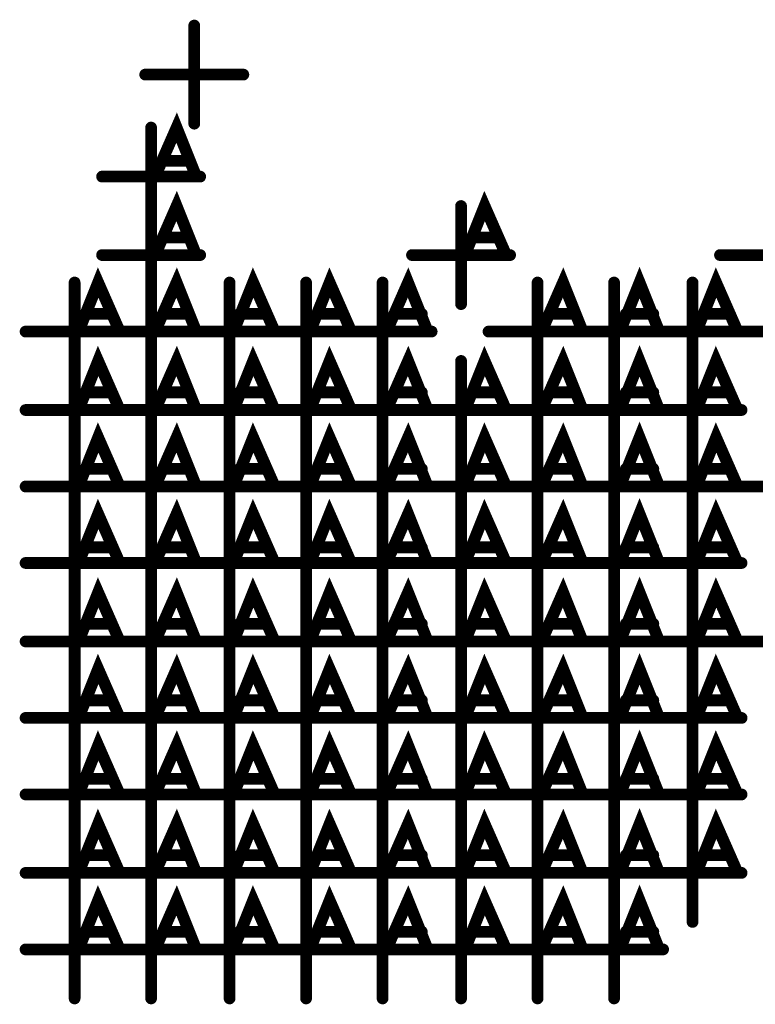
# Model space of a CAD drawing. Extents: x 28 to 61, y 24.9 to 46.
# Tile 29 of 86: x 38.366 to 38.741, y 31.371 to 31.873. Entities that reach past the tile are written whole.
import ezdxf

# ---------------------------------------------------------------- set-up
doc = ezdxf.new("R2010")
doc.units = 0
doc.layers.add('1', color=2, linetype='CONTINUOUS')

msp = doc.modelspace()

# ---------------------------------------------------------------- linework, layer by layer
at = {"layer": '1', "const_width": 0.003}
for points in [[(38.4565, 31.87, 1), (38.4535, 31.87, 1)], [(38.4315, 31.845, 1), (38.4285, 31.845, 1)], [(38.4815, 31.845, 1), (38.4785, 31.845, 1)], [(38.4565, 31.82, 1), (38.4535, 31.82, 1)], [(38.4345, 31.818, 1), (38.4315, 31.818, 1)], [(38.4405, 31.801, 1), (38.4375, 31.801, 1)], [(38.4535, 31.801, 1), (38.4505, 31.801, 1)], [(38.4095, 31.793, 1), (38.4065, 31.793, 1)], [(38.4365, 31.793, 1), (38.4335, 31.793, 1)], [(38.4575, 31.793, 1), (38.4545, 31.793, 1)], [(38.4595, 31.793, 1), (38.4565, 31.793, 1)], [(38.4345, 31.778, 1), (38.4315, 31.778, 1)], [(38.5925, 31.778, 1), (38.5895, 31.778, 1)], [(38.4345, 31.768, 1), (38.4315, 31.768, 1)], [(38.4405, 31.762, 1), (38.4375, 31.762, 1)], [(38.4535, 31.762, 1), (38.4505, 31.762, 1)], [(38.5985, 31.762, 1), (38.5955, 31.762, 1)], [(38.6115, 31.762, 1), (38.6085, 31.762, 1)], [(38.4095, 31.753, 1), (38.4065, 31.753, 1)], [(38.4365, 31.753, 1), (38.4335, 31.753, 1)], [(38.4575, 31.753, 1), (38.4545, 31.753, 1)], [(38.4595, 31.753, 1), (38.4565, 31.753, 1)], [(38.5675, 31.753, 1), (38.5645, 31.753, 1)], [(38.5945, 31.753, 1), (38.5915, 31.753, 1)], [(38.6155, 31.753, 1), (38.6125, 31.753, 1)], [(38.6175, 31.753, 1), (38.6145, 31.753, 1)], [(38.7245, 31.753, 1), (38.7215, 31.753, 1)], [(38.3955, 31.739, 1), (38.3925, 31.739, 1)], [(38.4345, 31.739, 1), (38.4315, 31.739, 1)], [(38.4745, 31.739, 1), (38.4715, 31.739, 1)], [(38.5135, 31.739, 1), (38.5105, 31.739, 1)], [(38.5525, 31.739, 1), (38.5495, 31.739, 1)], [(38.6315, 31.739, 1), (38.6285, 31.739, 1)], [(38.6705, 31.739, 1), (38.6675, 31.739, 1)], [(38.7105, 31.739, 1), (38.7075, 31.739, 1)], [(38.4345, 31.728, 1), (38.4315, 31.728, 1)], [(38.5925, 31.728, 1), (38.5895, 31.728, 1)], [(38.4015, 31.723, 1), (38.3985, 31.723, 1)], [(38.4145, 31.723, 1), (38.4115, 31.723, 1)], [(38.4405, 31.723, 1), (38.4375, 31.723, 1)], [(38.4535, 31.723, 1), (38.4505, 31.723, 1)], [(38.4795, 31.723, 1), (38.4765, 31.723, 1)], [(38.4935, 31.723, 1), (38.4905, 31.723, 1)], [(38.5195, 31.723, 1), (38.5165, 31.723, 1)], [(38.5325, 31.723, 1), (38.5295, 31.723, 1)], [(38.5585, 31.723, 1), (38.5555, 31.723, 1)], [(38.5725, 31.723, 1), (38.5695, 31.723, 1)], [(38.6375, 31.723, 1), (38.6345, 31.723, 1)], [(38.6505, 31.723, 1), (38.6475, 31.723, 1)], [(38.6765, 31.723, 1), (38.6735, 31.723, 1)], [(38.6905, 31.723, 1), (38.6875, 31.723, 1)], [(38.7165, 31.723, 1), (38.7135, 31.723, 1)], [(38.7295, 31.723, 1), (38.7265, 31.723, 1)], [(38.3705, 31.714, 1), (38.3675, 31.714, 1)], [(38.3975, 31.714, 1), (38.3945, 31.714, 1)], [(38.4095, 31.714, 1), (38.4065, 31.714, 1)], [(38.4185, 31.714, 1), (38.4155, 31.714, 1)], [(38.4205, 31.714, 1), (38.4175, 31.714, 1)], [(38.4365, 31.714, 1), (38.4335, 31.714, 1)], [(38.4495, 31.714, 1), (38.4465, 31.714, 1)], [(38.4575, 31.714, 1), (38.4545, 31.714, 1)], [(38.4595, 31.714, 1), (38.4565, 31.714, 1)], [(38.4765, 31.714, 1), (38.4735, 31.714, 1)], [(38.4885, 31.714, 1), (38.4855, 31.714, 1)], [(38.4975, 31.714, 1), (38.4945, 31.714, 1)], [(38.4995, 31.714, 1), (38.4965, 31.714, 1)], [(38.5155, 31.714, 1), (38.5125, 31.714, 1)], [(38.5275, 31.714, 1), (38.5245, 31.714, 1)], [(38.5365, 31.714, 1), (38.5335, 31.714, 1)], [(38.5385, 31.714, 1), (38.5355, 31.714, 1)], [(38.5545, 31.714, 1), (38.5515, 31.714, 1)], [(38.5755, 31.714, 1), (38.5725, 31.714, 1)], [(38.5775, 31.714, 1), (38.5745, 31.714, 1)], [(38.6065, 31.714, 1), (38.6035, 31.714, 1)], [(38.6335, 31.714, 1), (38.6305, 31.714, 1)], [(38.6455, 31.714, 1), (38.6425, 31.714, 1)], [(38.6545, 31.714, 1), (38.6515, 31.714, 1)], [(38.6565, 31.714, 1), (38.6535, 31.714, 1)], [(38.6735, 31.714, 1), (38.6705, 31.714, 1)], [(38.6855, 31.714, 1), (38.6825, 31.714, 1)], [(38.6935, 31.714, 1), (38.6905, 31.714, 1)], [(38.6955, 31.714, 1), (38.6925, 31.714, 1)], [(38.7125, 31.714, 1), (38.7095, 31.714, 1)], [(38.7245, 31.714, 1), (38.7215, 31.714, 1)], [(38.7335, 31.714, 1), (38.7305, 31.714, 1)], [(38.7355, 31.714, 1), (38.7325, 31.714, 1)], [(38.3955, 31.699, 1), (38.3925, 31.699, 1)], [(38.4345, 31.699, 1), (38.4315, 31.699, 1)], [(38.4745, 31.699, 1), (38.4715, 31.699, 1)], [(38.5135, 31.699, 1), (38.5105, 31.699, 1)], [(38.5525, 31.699, 1), (38.5495, 31.699, 1)], [(38.5925, 31.699, 1), (38.5895, 31.699, 1)], [(38.6315, 31.699, 1), (38.6285, 31.699, 1)], [(38.6705, 31.699, 1), (38.6675, 31.699, 1)], [(38.7105, 31.699, 1), (38.7075, 31.699, 1)], [(38.3955, 31.689, 1), (38.3925, 31.689, 1)], [(38.4345, 31.689, 1), (38.4315, 31.689, 1)], [(38.4745, 31.689, 1), (38.4715, 31.689, 1)], [(38.5135, 31.689, 1), (38.5105, 31.689, 1)], [(38.5525, 31.689, 1), (38.5495, 31.689, 1)], [(38.6315, 31.689, 1), (38.6285, 31.689, 1)], [(38.6705, 31.689, 1), (38.6675, 31.689, 1)], [(38.7105, 31.689, 1), (38.7075, 31.689, 1)], [(38.4015, 31.683, 1), (38.3985, 31.683, 1)], [(38.4145, 31.683, 1), (38.4115, 31.683, 1)], [(38.4405, 31.683, 1), (38.4375, 31.683, 1)], [(38.4535, 31.683, 1), (38.4505, 31.683, 1)], [(38.4795, 31.683, 1), (38.4765, 31.683, 1)], [(38.4935, 31.683, 1), (38.4905, 31.683, 1)], [(38.5195, 31.683, 1), (38.5165, 31.683, 1)], [(38.5325, 31.683, 1), (38.5295, 31.683, 1)], [(38.5585, 31.683, 1), (38.5555, 31.683, 1)], [(38.5725, 31.683, 1), (38.5695, 31.683, 1)], [(38.5985, 31.683, 1), (38.5955, 31.683, 1)], [(38.6115, 31.683, 1), (38.6085, 31.683, 1)], [(38.6375, 31.683, 1), (38.6345, 31.683, 1)], [(38.6505, 31.683, 1), (38.6475, 31.683, 1)], [(38.6765, 31.683, 1), (38.6735, 31.683, 1)], [(38.6905, 31.683, 1), (38.6875, 31.683, 1)], [(38.7165, 31.683, 1), (38.7135, 31.683, 1)], [(38.7295, 31.683, 1), (38.7265, 31.683, 1)], [(38.3705, 31.674, 1), (38.3675, 31.674, 1)], [(38.3975, 31.674, 1), (38.3945, 31.674, 1)], [(38.4095, 31.674, 1), (38.4065, 31.674, 1)], [(38.4185, 31.674, 1), (38.4155, 31.674, 1)], [(38.4205, 31.674, 1), (38.4175, 31.674, 1)], [(38.4365, 31.674, 1), (38.4335, 31.674, 1)], [(38.4495, 31.674, 1), (38.4465, 31.674, 1)], [(38.4575, 31.674, 1), (38.4545, 31.674, 1)], [(38.4595, 31.674, 1), (38.4565, 31.674, 1)], [(38.4765, 31.674, 1), (38.4735, 31.674, 1)], [(38.4885, 31.674, 1), (38.4855, 31.674, 1)], [(38.4975, 31.674, 1), (38.4945, 31.674, 1)], [(38.4995, 31.674, 1), (38.4965, 31.674, 1)], [(38.5155, 31.674, 1), (38.5125, 31.674, 1)], [(38.5275, 31.674, 1), (38.5245, 31.674, 1)], [(38.5365, 31.674, 1), (38.5335, 31.674, 1)], [(38.5385, 31.674, 1), (38.5355, 31.674, 1)], [(38.5545, 31.674, 1), (38.5515, 31.674, 1)], [(38.5675, 31.674, 1), (38.5645, 31.674, 1)], [(38.5755, 31.674, 1), (38.5725, 31.674, 1)], [(38.5775, 31.674, 1), (38.5745, 31.674, 1)], [(38.5945, 31.674, 1), (38.5915, 31.674, 1)], [(38.6065, 31.674, 1), (38.6035, 31.674, 1)], [(38.6155, 31.674, 1), (38.6125, 31.674, 1)], [(38.6175, 31.674, 1), (38.6145, 31.674, 1)], [(38.6335, 31.674, 1), (38.6305, 31.674, 1)], [(38.6455, 31.674, 1), (38.6425, 31.674, 1)], [(38.6545, 31.674, 1), (38.6515, 31.674, 1)], [(38.6565, 31.674, 1), (38.6535, 31.674, 1)], [(38.6735, 31.674, 1), (38.6705, 31.674, 1)], [(38.6855, 31.674, 1), (38.6825, 31.674, 1)], [(38.6935, 31.674, 1), (38.6905, 31.674, 1)], [(38.6955, 31.674, 1), (38.6925, 31.674, 1)], [(38.7125, 31.674, 1), (38.7095, 31.674, 1)], [(38.7335, 31.674, 1), (38.7305, 31.674, 1)], [(38.7355, 31.674, 1), (38.7325, 31.674, 1)], [(38.3955, 31.66, 1), (38.3925, 31.66, 1)], [(38.4345, 31.66, 1), (38.4315, 31.66, 1)], [(38.4745, 31.66, 1), (38.4715, 31.66, 1)], [(38.5135, 31.66, 1), (38.5105, 31.66, 1)], [(38.5525, 31.66, 1), (38.5495, 31.66, 1)], [(38.5925, 31.66, 1), (38.5895, 31.66, 1)], [(38.6315, 31.66, 1), (38.6285, 31.66, 1)], [(38.6705, 31.66, 1), (38.6675, 31.66, 1)], [(38.7105, 31.66, 1), (38.7075, 31.66, 1)], [(38.3955, 31.649, 1), (38.3925, 31.649, 1)], [(38.4345, 31.649, 1), (38.4315, 31.649, 1)], [(38.4745, 31.649, 1), (38.4715, 31.649, 1)], [(38.5135, 31.649, 1), (38.5105, 31.649, 1)], [(38.5525, 31.649, 1), (38.5495, 31.649, 1)], [(38.5925, 31.649, 1), (38.5895, 31.649, 1)], [(38.6315, 31.649, 1), (38.6285, 31.649, 1)], [(38.6705, 31.649, 1), (38.6675, 31.649, 1)], [(38.7105, 31.649, 1), (38.7075, 31.649, 1)], [(38.4015, 31.644, 1), (38.3985, 31.644, 1)], [(38.4145, 31.644, 1), (38.4115, 31.644, 1)], [(38.4405, 31.644, 1), (38.4375, 31.644, 1)], [(38.4535, 31.644, 1), (38.4505, 31.644, 1)], [(38.4795, 31.644, 1), (38.4765, 31.644, 1)], [(38.4935, 31.644, 1), (38.4905, 31.644, 1)], [(38.5195, 31.644, 1), (38.5165, 31.644, 1)], [(38.5325, 31.644, 1), (38.5295, 31.644, 1)], [(38.5585, 31.644, 1), (38.5555, 31.644, 1)], [(38.5725, 31.644, 1), (38.5695, 31.644, 1)], [(38.5985, 31.644, 1), (38.5955, 31.644, 1)], [(38.6115, 31.644, 1), (38.6085, 31.644, 1)], [(38.6375, 31.644, 1), (38.6345, 31.644, 1)], [(38.6505, 31.644, 1), (38.6475, 31.644, 1)], [(38.6765, 31.644, 1), (38.6735, 31.644, 1)], [(38.6905, 31.644, 1), (38.6875, 31.644, 1)], [(38.7165, 31.644, 1), (38.7135, 31.644, 1)], [(38.7295, 31.644, 1), (38.7265, 31.644, 1)], [(38.3705, 31.635, 1), (38.3675, 31.635, 1)], [(38.3975, 31.635, 1), (38.3945, 31.635, 1)], [(38.4095, 31.635, 1), (38.4065, 31.635, 1)], [(38.4185, 31.635, 1), (38.4155, 31.635, 1)], [(38.4205, 31.635, 1), (38.4175, 31.635, 1)], [(38.4365, 31.635, 1), (38.4335, 31.635, 1)], [(38.4495, 31.635, 1), (38.4465, 31.635, 1)], [(38.4575, 31.635, 1), (38.4545, 31.635, 1)], [(38.4595, 31.635, 1), (38.4565, 31.635, 1)], [(38.4765, 31.635, 1), (38.4735, 31.635, 1)], [(38.4885, 31.635, 1), (38.4855, 31.635, 1)], [(38.4975, 31.635, 1), (38.4945, 31.635, 1)], [(38.4995, 31.635, 1), (38.4965, 31.635, 1)], [(38.5155, 31.635, 1), (38.5125, 31.635, 1)], [(38.5275, 31.635, 1), (38.5245, 31.635, 1)], [(38.5365, 31.635, 1), (38.5335, 31.635, 1)], [(38.5385, 31.635, 1), (38.5355, 31.635, 1)], [(38.5545, 31.635, 1), (38.5515, 31.635, 1)], [(38.5675, 31.635, 1), (38.5645, 31.635, 1)], [(38.5755, 31.635, 1), (38.5725, 31.635, 1)], [(38.5775, 31.635, 1), (38.5745, 31.635, 1)], [(38.5945, 31.635, 1), (38.5915, 31.635, 1)], [(38.6065, 31.635, 1), (38.6035, 31.635, 1)], [(38.6155, 31.635, 1), (38.6125, 31.635, 1)], [(38.6175, 31.635, 1), (38.6145, 31.635, 1)], [(38.6335, 31.635, 1), (38.6305, 31.635, 1)], [(38.6455, 31.635, 1), (38.6425, 31.635, 1)], [(38.6545, 31.635, 1), (38.6515, 31.635, 1)], [(38.6565, 31.635, 1), (38.6535, 31.635, 1)], [(38.6735, 31.635, 1), (38.6705, 31.635, 1)], [(38.6855, 31.635, 1), (38.6825, 31.635, 1)], [(38.6935, 31.635, 1), (38.6905, 31.635, 1)], [(38.6955, 31.635, 1), (38.6925, 31.635, 1)], [(38.7125, 31.635, 1), (38.7095, 31.635, 1)], [(38.7245, 31.635, 1), (38.7215, 31.635, 1)], [(38.7335, 31.635, 1), (38.7305, 31.635, 1)], [(38.7355, 31.635, 1), (38.7325, 31.635, 1)], [(38.3955, 31.621, 1), (38.3925, 31.621, 1)], [(38.4345, 31.621, 1), (38.4315, 31.621, 1)], [(38.4745, 31.621, 1), (38.4715, 31.621, 1)], [(38.5135, 31.621, 1), (38.5105, 31.621, 1)], [(38.5525, 31.621, 1), (38.5495, 31.621, 1)], [(38.5925, 31.621, 1), (38.5895, 31.621, 1)], [(38.6315, 31.621, 1), (38.6285, 31.621, 1)], [(38.6705, 31.621, 1), (38.6675, 31.621, 1)], [(38.7105, 31.621, 1), (38.7075, 31.621, 1)], [(38.3955, 31.61, 1), (38.3925, 31.61, 1)], [(38.4345, 31.61, 1), (38.4315, 31.61, 1)], [(38.4745, 31.61, 1), (38.4715, 31.61, 1)], [(38.5135, 31.61, 1), (38.5105, 31.61, 1)], [(38.5525, 31.61, 1), (38.5495, 31.61, 1)], [(38.5925, 31.61, 1), (38.5895, 31.61, 1)], [(38.6315, 31.61, 1), (38.6285, 31.61, 1)], [(38.6705, 31.61, 1), (38.6675, 31.61, 1)], [(38.7105, 31.61, 1), (38.7075, 31.61, 1)], [(38.4015, 31.604, 1), (38.3985, 31.604, 1)], [(38.4145, 31.604, 1), (38.4115, 31.604, 1)], [(38.4405, 31.604, 1), (38.4375, 31.604, 1)], [(38.4535, 31.604, 1), (38.4505, 31.604, 1)], [(38.4795, 31.604, 1), (38.4765, 31.604, 1)], [(38.4935, 31.604, 1), (38.4905, 31.604, 1)], [(38.5195, 31.604, 1), (38.5165, 31.604, 1)], [(38.5325, 31.604, 1), (38.5295, 31.604, 1)], [(38.5585, 31.604, 1), (38.5555, 31.604, 1)], [(38.5725, 31.604, 1), (38.5695, 31.604, 1)], [(38.5985, 31.604, 1), (38.5955, 31.604, 1)], [(38.6115, 31.604, 1), (38.6085, 31.604, 1)], [(38.6375, 31.604, 1), (38.6345, 31.604, 1)], [(38.6505, 31.604, 1), (38.6475, 31.604, 1)], [(38.6765, 31.604, 1), (38.6735, 31.604, 1)], [(38.6905, 31.604, 1), (38.6875, 31.604, 1)], [(38.7165, 31.604, 1), (38.7135, 31.604, 1)], [(38.7295, 31.604, 1), (38.7265, 31.604, 1)], [(38.3705, 31.596, 1), (38.3675, 31.596, 1)], [(38.3975, 31.596, 1), (38.3945, 31.596, 1)], [(38.4095, 31.596, 1), (38.4065, 31.596, 1)], [(38.4185, 31.596, 1), (38.4155, 31.596, 1)], [(38.4205, 31.596, 1), (38.4175, 31.596, 1)], [(38.4365, 31.596, 1), (38.4335, 31.596, 1)], [(38.4495, 31.596, 1), (38.4465, 31.596, 1)], [(38.4575, 31.596, 1), (38.4545, 31.596, 1)], [(38.4595, 31.596, 1), (38.4565, 31.596, 1)], [(38.4765, 31.596, 1), (38.4735, 31.596, 1)], [(38.4885, 31.596, 1), (38.4855, 31.596, 1)], [(38.4975, 31.596, 1), (38.4945, 31.596, 1)], [(38.4995, 31.596, 1), (38.4965, 31.596, 1)], [(38.5155, 31.596, 1), (38.5125, 31.596, 1)], [(38.5275, 31.596, 1), (38.5245, 31.596, 1)], [(38.5365, 31.596, 1), (38.5335, 31.596, 1)], [(38.5385, 31.596, 1), (38.5355, 31.596, 1)], [(38.5545, 31.596, 1), (38.5515, 31.596, 1)], [(38.5675, 31.596, 1), (38.5645, 31.596, 1)], [(38.5755, 31.596, 1), (38.5725, 31.596, 1)], [(38.5775, 31.596, 1), (38.5745, 31.596, 1)], [(38.5945, 31.596, 1), (38.5915, 31.596, 1)], [(38.6065, 31.596, 1), (38.6035, 31.596, 1)], [(38.6155, 31.596, 1), (38.6125, 31.596, 1)], [(38.6175, 31.596, 1), (38.6145, 31.596, 1)], [(38.6335, 31.596, 1), (38.6305, 31.596, 1)], [(38.6455, 31.596, 1), (38.6425, 31.596, 1)], [(38.6545, 31.596, 1), (38.6515, 31.596, 1)], [(38.6565, 31.596, 1), (38.6535, 31.596, 1)], [(38.6735, 31.596, 1), (38.6705, 31.596, 1)], [(38.6855, 31.596, 1), (38.6825, 31.596, 1)], [(38.6935, 31.596, 1), (38.6905, 31.596, 1)], [(38.6955, 31.596, 1), (38.6925, 31.596, 1)], [(38.7125, 31.596, 1), (38.7095, 31.596, 1)], [(38.7335, 31.596, 1), (38.7305, 31.596, 1)], [(38.7355, 31.596, 1), (38.7325, 31.596, 1)], [(38.3955, 31.581, 1), (38.3925, 31.581, 1)], [(38.4345, 31.581, 1), (38.4315, 31.581, 1)], [(38.4745, 31.581, 1), (38.4715, 31.581, 1)], [(38.5135, 31.581, 1), (38.5105, 31.581, 1)], [(38.5525, 31.581, 1), (38.5495, 31.581, 1)], [(38.5925, 31.581, 1), (38.5895, 31.581, 1)], [(38.6315, 31.581, 1), (38.6285, 31.581, 1)], [(38.6705, 31.581, 1), (38.6675, 31.581, 1)], [(38.7105, 31.581, 1), (38.7075, 31.581, 1)], [(38.3955, 31.571, 1), (38.3925, 31.571, 1)], [(38.4345, 31.571, 1), (38.4315, 31.571, 1)], [(38.4745, 31.571, 1), (38.4715, 31.571, 1)], [(38.5135, 31.571, 1), (38.5105, 31.571, 1)], [(38.5525, 31.571, 1), (38.5495, 31.571, 1)], [(38.5925, 31.571, 1), (38.5895, 31.571, 1)], [(38.6315, 31.571, 1), (38.6285, 31.571, 1)], [(38.6705, 31.571, 1), (38.6675, 31.571, 1)], [(38.7105, 31.571, 1), (38.7075, 31.571, 1)], [(38.4015, 31.565, 1), (38.3985, 31.565, 1)], [(38.4145, 31.565, 1), (38.4115, 31.565, 1)], [(38.4405, 31.565, 1), (38.4375, 31.565, 1)], [(38.4535, 31.565, 1), (38.4505, 31.565, 1)], [(38.4795, 31.565, 1), (38.4765, 31.565, 1)], [(38.4935, 31.565, 1), (38.4905, 31.565, 1)], [(38.5195, 31.565, 1), (38.5165, 31.565, 1)], [(38.5325, 31.565, 1), (38.5295, 31.565, 1)], [(38.5585, 31.565, 1), (38.5555, 31.565, 1)], [(38.5725, 31.565, 1), (38.5695, 31.565, 1)], [(38.5985, 31.565, 1), (38.5955, 31.565, 1)], [(38.6115, 31.565, 1), (38.6085, 31.565, 1)], [(38.6375, 31.565, 1), (38.6345, 31.565, 1)], [(38.6505, 31.565, 1), (38.6475, 31.565, 1)], [(38.6765, 31.565, 1), (38.6735, 31.565, 1)], [(38.6905, 31.565, 1), (38.6875, 31.565, 1)], [(38.7165, 31.565, 1), (38.7135, 31.565, 1)], [(38.7295, 31.565, 1), (38.7265, 31.565, 1)], [(38.3705, 31.556, 1), (38.3675, 31.556, 1)], [(38.3975, 31.556, 1), (38.3945, 31.556, 1)], [(38.4095, 31.556, 1), (38.4065, 31.556, 1)], [(38.4185, 31.556, 1), (38.4155, 31.556, 1)], [(38.4205, 31.556, 1), (38.4175, 31.556, 1)], [(38.4365, 31.556, 1), (38.4335, 31.556, 1)], [(38.4495, 31.556, 1), (38.4465, 31.556, 1)], [(38.4575, 31.556, 1), (38.4545, 31.556, 1)], [(38.4595, 31.556, 1), (38.4565, 31.556, 1)], [(38.4765, 31.556, 1), (38.4735, 31.556, 1)], [(38.4885, 31.556, 1), (38.4855, 31.556, 1)], [(38.4975, 31.556, 1), (38.4945, 31.556, 1)], [(38.4995, 31.556, 1), (38.4965, 31.556, 1)], [(38.5155, 31.556, 1), (38.5125, 31.556, 1)], [(38.5275, 31.556, 1), (38.5245, 31.556, 1)], [(38.5365, 31.556, 1), (38.5335, 31.556, 1)], [(38.5385, 31.556, 1), (38.5355, 31.556, 1)], [(38.5545, 31.556, 1), (38.5515, 31.556, 1)], [(38.5675, 31.556, 1), (38.5645, 31.556, 1)], [(38.5755, 31.556, 1), (38.5725, 31.556, 1)], [(38.5775, 31.556, 1), (38.5745, 31.556, 1)], [(38.5945, 31.556, 1), (38.5915, 31.556, 1)], [(38.6065, 31.556, 1), (38.6035, 31.556, 1)], [(38.6155, 31.556, 1), (38.6125, 31.556, 1)], [(38.6175, 31.556, 1), (38.6145, 31.556, 1)], [(38.6335, 31.556, 1), (38.6305, 31.556, 1)], [(38.6455, 31.556, 1), (38.6425, 31.556, 1)], [(38.6545, 31.556, 1), (38.6515, 31.556, 1)], [(38.6565, 31.556, 1), (38.6535, 31.556, 1)], [(38.6735, 31.556, 1), (38.6705, 31.556, 1)], [(38.6855, 31.556, 1), (38.6825, 31.556, 1)], [(38.6935, 31.556, 1), (38.6905, 31.556, 1)], [(38.6955, 31.556, 1), (38.6925, 31.556, 1)], [(38.7125, 31.556, 1), (38.7095, 31.556, 1)], [(38.7245, 31.556, 1), (38.7215, 31.556, 1)], [(38.7335, 31.556, 1), (38.7305, 31.556, 1)], [(38.7355, 31.556, 1), (38.7325, 31.556, 1)], [(38.3955, 31.542, 1), (38.3925, 31.542, 1)], [(38.4345, 31.542, 1), (38.4315, 31.542, 1)], [(38.4745, 31.542, 1), (38.4715, 31.542, 1)], [(38.5135, 31.542, 1), (38.5105, 31.542, 1)], [(38.5525, 31.542, 1), (38.5495, 31.542, 1)], [(38.5925, 31.542, 1), (38.5895, 31.542, 1)], [(38.6315, 31.542, 1), (38.6285, 31.542, 1)], [(38.6705, 31.542, 1), (38.6675, 31.542, 1)], [(38.7105, 31.542, 1), (38.7075, 31.542, 1)], [(38.3955, 31.531, 1), (38.3925, 31.531, 1)], [(38.4345, 31.531, 1), (38.4315, 31.531, 1)], [(38.4745, 31.531, 1), (38.4715, 31.531, 1)], [(38.5135, 31.531, 1), (38.5105, 31.531, 1)], [(38.5525, 31.531, 1), (38.5495, 31.531, 1)], [(38.5925, 31.531, 1), (38.5895, 31.531, 1)], [(38.6315, 31.531, 1), (38.6285, 31.531, 1)], [(38.6705, 31.531, 1), (38.6675, 31.531, 1)], [(38.7105, 31.531, 1), (38.7075, 31.531, 1)], [(38.4015, 31.526, 1), (38.3985, 31.526, 1)], [(38.4145, 31.526, 1), (38.4115, 31.526, 1)], [(38.4405, 31.526, 1), (38.4375, 31.526, 1)], [(38.4535, 31.526, 1), (38.4505, 31.526, 1)], [(38.4795, 31.526, 1), (38.4765, 31.526, 1)], [(38.4935, 31.526, 1), (38.4905, 31.526, 1)], [(38.5195, 31.526, 1), (38.5165, 31.526, 1)], [(38.5325, 31.526, 1), (38.5295, 31.526, 1)], [(38.5585, 31.526, 1), (38.5555, 31.526, 1)], [(38.5725, 31.526, 1), (38.5695, 31.526, 1)], [(38.5985, 31.526, 1), (38.5955, 31.526, 1)], [(38.6115, 31.526, 1), (38.6085, 31.526, 1)], [(38.6375, 31.526, 1), (38.6345, 31.526, 1)], [(38.6505, 31.526, 1), (38.6475, 31.526, 1)], [(38.6765, 31.526, 1), (38.6735, 31.526, 1)], [(38.6905, 31.526, 1), (38.6875, 31.526, 1)], [(38.7165, 31.526, 1), (38.7135, 31.526, 1)], [(38.7295, 31.526, 1), (38.7265, 31.526, 1)], [(38.3705, 31.517, 1), (38.3675, 31.517, 1)], [(38.3975, 31.517, 1), (38.3945, 31.517, 1)], [(38.4095, 31.517, 1), (38.4065, 31.517, 1)], [(38.4185, 31.517, 1), (38.4155, 31.517, 1)], [(38.4205, 31.517, 1), (38.4175, 31.517, 1)], [(38.4365, 31.517, 1), (38.4335, 31.517, 1)], [(38.4495, 31.517, 1), (38.4465, 31.517, 1)], [(38.4575, 31.517, 1), (38.4545, 31.517, 1)], [(38.4595, 31.517, 1), (38.4565, 31.517, 1)], [(38.4765, 31.517, 1), (38.4735, 31.517, 1)], [(38.4885, 31.517, 1), (38.4855, 31.517, 1)], [(38.4975, 31.517, 1), (38.4945, 31.517, 1)], [(38.4995, 31.517, 1), (38.4965, 31.517, 1)], [(38.5155, 31.517, 1), (38.5125, 31.517, 1)], [(38.5275, 31.517, 1), (38.5245, 31.517, 1)], [(38.5365, 31.517, 1), (38.5335, 31.517, 1)], [(38.5385, 31.517, 1), (38.5355, 31.517, 1)], [(38.5545, 31.517, 1), (38.5515, 31.517, 1)], [(38.5675, 31.517, 1), (38.5645, 31.517, 1)], [(38.5755, 31.517, 1), (38.5725, 31.517, 1)], [(38.5775, 31.517, 1), (38.5745, 31.517, 1)], [(38.5945, 31.517, 1), (38.5915, 31.517, 1)], [(38.6065, 31.517, 1), (38.6035, 31.517, 1)], [(38.6155, 31.517, 1), (38.6125, 31.517, 1)], [(38.6175, 31.517, 1), (38.6145, 31.517, 1)], [(38.6335, 31.517, 1), (38.6305, 31.517, 1)], [(38.6455, 31.517, 1), (38.6425, 31.517, 1)], [(38.6545, 31.517, 1), (38.6515, 31.517, 1)], [(38.6565, 31.517, 1), (38.6535, 31.517, 1)], [(38.6735, 31.517, 1), (38.6705, 31.517, 1)], [(38.6855, 31.517, 1), (38.6825, 31.517, 1)], [(38.6935, 31.517, 1), (38.6905, 31.517, 1)], [(38.6955, 31.517, 1), (38.6925, 31.517, 1)], [(38.7125, 31.517, 1), (38.7095, 31.517, 1)], [(38.7335, 31.517, 1), (38.7305, 31.517, 1)], [(38.7355, 31.517, 1), (38.7325, 31.517, 1)], [(38.3955, 31.503, 1), (38.3925, 31.503, 1)], [(38.4345, 31.503, 1), (38.4315, 31.503, 1)], [(38.4745, 31.503, 1), (38.4715, 31.503, 1)], [(38.5135, 31.503, 1), (38.5105, 31.503, 1)], [(38.5525, 31.503, 1), (38.5495, 31.503, 1)], [(38.5925, 31.503, 1), (38.5895, 31.503, 1)], [(38.6315, 31.503, 1), (38.6285, 31.503, 1)], [(38.6705, 31.503, 1), (38.6675, 31.503, 1)], [(38.7105, 31.503, 1), (38.7075, 31.503, 1)], [(38.3955, 31.492, 1), (38.3925, 31.492, 1)], [(38.4345, 31.492, 1), (38.4315, 31.492, 1)], [(38.4745, 31.492, 1), (38.4715, 31.492, 1)], [(38.5135, 31.492, 1), (38.5105, 31.492, 1)], [(38.5525, 31.492, 1), (38.5495, 31.492, 1)], [(38.5925, 31.492, 1), (38.5895, 31.492, 1)], [(38.6315, 31.492, 1), (38.6285, 31.492, 1)], [(38.6705, 31.492, 1), (38.6675, 31.492, 1)], [(38.7105, 31.492, 1), (38.7075, 31.492, 1)], [(38.4015, 31.486, 1), (38.3985, 31.486, 1)], [(38.4145, 31.486, 1), (38.4115, 31.486, 1)], [(38.4405, 31.486, 1), (38.4375, 31.486, 1)], [(38.4535, 31.486, 1), (38.4505, 31.486, 1)], [(38.4795, 31.486, 1), (38.4765, 31.486, 1)], [(38.4935, 31.486, 1), (38.4905, 31.486, 1)], [(38.5195, 31.486, 1), (38.5165, 31.486, 1)], [(38.5325, 31.486, 1), (38.5295, 31.486, 1)], [(38.5585, 31.486, 1), (38.5555, 31.486, 1)], [(38.5725, 31.486, 1), (38.5695, 31.486, 1)], [(38.5985, 31.486, 1), (38.5955, 31.486, 1)], [(38.6115, 31.486, 1), (38.6085, 31.486, 1)], [(38.6375, 31.486, 1), (38.6345, 31.486, 1)], [(38.6505, 31.486, 1), (38.6475, 31.486, 1)], [(38.6765, 31.486, 1), (38.6735, 31.486, 1)], [(38.6905, 31.486, 1), (38.6875, 31.486, 1)], [(38.7165, 31.486, 1), (38.7135, 31.486, 1)], [(38.7295, 31.486, 1), (38.7265, 31.486, 1)], [(38.3705, 31.478, 1), (38.3675, 31.478, 1)], [(38.3975, 31.478, 1), (38.3945, 31.478, 1)], [(38.4095, 31.478, 1), (38.4065, 31.478, 1)], [(38.4185, 31.478, 1), (38.4155, 31.478, 1)], [(38.4205, 31.478, 1), (38.4175, 31.478, 1)], [(38.4365, 31.478, 1), (38.4335, 31.478, 1)], [(38.4495, 31.478, 1), (38.4465, 31.478, 1)], [(38.4575, 31.478, 1), (38.4545, 31.478, 1)], [(38.4595, 31.478, 1), (38.4565, 31.478, 1)], [(38.4765, 31.478, 1), (38.4735, 31.478, 1)], [(38.4885, 31.478, 1), (38.4855, 31.478, 1)], [(38.4975, 31.478, 1), (38.4945, 31.478, 1)], [(38.4995, 31.478, 1), (38.4965, 31.478, 1)], [(38.5155, 31.478, 1), (38.5125, 31.478, 1)], [(38.5275, 31.478, 1), (38.5245, 31.478, 1)], [(38.5365, 31.478, 1), (38.5335, 31.478, 1)], [(38.5385, 31.478, 1), (38.5355, 31.478, 1)], [(38.5545, 31.478, 1), (38.5515, 31.478, 1)], [(38.5675, 31.478, 1), (38.5645, 31.478, 1)], [(38.5755, 31.478, 1), (38.5725, 31.478, 1)], [(38.5775, 31.478, 1), (38.5745, 31.478, 1)], [(38.5945, 31.478, 1), (38.5915, 31.478, 1)], [(38.6065, 31.478, 1), (38.6035, 31.478, 1)], [(38.6155, 31.478, 1), (38.6125, 31.478, 1)], [(38.6175, 31.478, 1), (38.6145, 31.478, 1)], [(38.6335, 31.478, 1), (38.6305, 31.478, 1)], [(38.6455, 31.478, 1), (38.6425, 31.478, 1)], [(38.6545, 31.478, 1), (38.6515, 31.478, 1)], [(38.6565, 31.478, 1), (38.6535, 31.478, 1)], [(38.6735, 31.478, 1), (38.6705, 31.478, 1)], [(38.6855, 31.478, 1), (38.6825, 31.478, 1)], [(38.6935, 31.478, 1), (38.6905, 31.478, 1)], [(38.6955, 31.478, 1), (38.6925, 31.478, 1)], [(38.7125, 31.478, 1), (38.7095, 31.478, 1)], [(38.7335, 31.478, 1), (38.7305, 31.478, 1)], [(38.7355, 31.478, 1), (38.7325, 31.478, 1)], [(38.3955, 31.463, 1), (38.3925, 31.463, 1)], [(38.4345, 31.463, 1), (38.4315, 31.463, 1)], [(38.4745, 31.463, 1), (38.4715, 31.463, 1)], [(38.5135, 31.463, 1), (38.5105, 31.463, 1)], [(38.5525, 31.463, 1), (38.5495, 31.463, 1)], [(38.5925, 31.463, 1), (38.5895, 31.463, 1)], [(38.6315, 31.463, 1), (38.6285, 31.463, 1)], [(38.6705, 31.463, 1), (38.6675, 31.463, 1)], [(38.7105, 31.463, 1), (38.7075, 31.463, 1)], [(38.3955, 31.453, 1), (38.3925, 31.453, 1)], [(38.4345, 31.453, 1), (38.4315, 31.453, 1)], [(38.4745, 31.453, 1), (38.4715, 31.453, 1)], [(38.5135, 31.453, 1), (38.5105, 31.453, 1)], [(38.5525, 31.453, 1), (38.5495, 31.453, 1)], [(38.5925, 31.453, 1), (38.5895, 31.453, 1)], [(38.6315, 31.453, 1), (38.6285, 31.453, 1)], [(38.6705, 31.453, 1), (38.6675, 31.453, 1)], [(38.7105, 31.453, 1), (38.7075, 31.453, 1)], [(38.4015, 31.447, 1), (38.3985, 31.447, 1)], [(38.4145, 31.447, 1), (38.4115, 31.447, 1)], [(38.4405, 31.447, 1), (38.4375, 31.447, 1)], [(38.4535, 31.447, 1), (38.4505, 31.447, 1)], [(38.4795, 31.447, 1), (38.4765, 31.447, 1)], [(38.4935, 31.447, 1), (38.4905, 31.447, 1)], [(38.5195, 31.447, 1), (38.5165, 31.447, 1)], [(38.5325, 31.447, 1), (38.5295, 31.447, 1)], [(38.5585, 31.447, 1), (38.5555, 31.447, 1)], [(38.5725, 31.447, 1), (38.5695, 31.447, 1)], [(38.5985, 31.447, 1), (38.5955, 31.447, 1)], [(38.6115, 31.447, 1), (38.6085, 31.447, 1)], [(38.6375, 31.447, 1), (38.6345, 31.447, 1)], [(38.6505, 31.447, 1), (38.6475, 31.447, 1)], [(38.6765, 31.447, 1), (38.6735, 31.447, 1)], [(38.6905, 31.447, 1), (38.6875, 31.447, 1)], [(38.7165, 31.447, 1), (38.7135, 31.447, 1)], [(38.7295, 31.447, 1), (38.7265, 31.447, 1)], [(38.3705, 31.438, 1), (38.3675, 31.438, 1)], [(38.3975, 31.438, 1), (38.3945, 31.438, 1)], [(38.4095, 31.438, 1), (38.4065, 31.438, 1)], [(38.4185, 31.438, 1), (38.4155, 31.438, 1)], [(38.4205, 31.438, 1), (38.4175, 31.438, 1)], [(38.4365, 31.438, 1), (38.4335, 31.438, 1)], [(38.4495, 31.438, 1), (38.4465, 31.438, 1)], [(38.4575, 31.438, 1), (38.4545, 31.438, 1)], [(38.4595, 31.438, 1), (38.4565, 31.438, 1)], [(38.4765, 31.438, 1), (38.4735, 31.438, 1)], [(38.4885, 31.438, 1), (38.4855, 31.438, 1)], [(38.4975, 31.438, 1), (38.4945, 31.438, 1)], [(38.4995, 31.438, 1), (38.4965, 31.438, 1)], [(38.5155, 31.438, 1), (38.5125, 31.438, 1)], [(38.5275, 31.438, 1), (38.5245, 31.438, 1)], [(38.5365, 31.438, 1), (38.5335, 31.438, 1)], [(38.5385, 31.438, 1), (38.5355, 31.438, 1)], [(38.5545, 31.438, 1), (38.5515, 31.438, 1)], [(38.5675, 31.438, 1), (38.5645, 31.438, 1)], [(38.5755, 31.438, 1), (38.5725, 31.438, 1)], [(38.5775, 31.438, 1), (38.5745, 31.438, 1)], [(38.5945, 31.438, 1), (38.5915, 31.438, 1)], [(38.6065, 31.438, 1), (38.6035, 31.438, 1)], [(38.6155, 31.438, 1), (38.6125, 31.438, 1)], [(38.6175, 31.438, 1), (38.6145, 31.438, 1)], [(38.6335, 31.438, 1), (38.6305, 31.438, 1)], [(38.6455, 31.438, 1), (38.6425, 31.438, 1)], [(38.6545, 31.438, 1), (38.6515, 31.438, 1)], [(38.6565, 31.438, 1), (38.6535, 31.438, 1)], [(38.6735, 31.438, 1), (38.6705, 31.438, 1)], [(38.6855, 31.438, 1), (38.6825, 31.438, 1)], [(38.6935, 31.438, 1), (38.6905, 31.438, 1)], [(38.6955, 31.438, 1), (38.6925, 31.438, 1)], [(38.7125, 31.438, 1), (38.7095, 31.438, 1)], [(38.7335, 31.438, 1), (38.7305, 31.438, 1)], [(38.7355, 31.438, 1), (38.7325, 31.438, 1)], [(38.3955, 31.424, 1), (38.3925, 31.424, 1)], [(38.4345, 31.424, 1), (38.4315, 31.424, 1)], [(38.4745, 31.424, 1), (38.4715, 31.424, 1)], [(38.5135, 31.424, 1), (38.5105, 31.424, 1)], [(38.5525, 31.424, 1), (38.5495, 31.424, 1)], [(38.5925, 31.424, 1), (38.5895, 31.424, 1)], [(38.6315, 31.424, 1), (38.6285, 31.424, 1)], [(38.6705, 31.424, 1), (38.6675, 31.424, 1)], [(38.3955, 31.413, 1), (38.3925, 31.413, 1)], [(38.4345, 31.413, 1), (38.4315, 31.413, 1)], [(38.4745, 31.413, 1), (38.4715, 31.413, 1)], [(38.5135, 31.413, 1), (38.5105, 31.413, 1)], [(38.5525, 31.413, 1), (38.5495, 31.413, 1)], [(38.5925, 31.413, 1), (38.5895, 31.413, 1)], [(38.6315, 31.413, 1), (38.6285, 31.413, 1)], [(38.6705, 31.413, 1), (38.6675, 31.413, 1)], [(38.7105, 31.413, 1), (38.7075, 31.413, 1)], [(38.4015, 31.408, 1), (38.3985, 31.408, 1)], [(38.4145, 31.408, 1), (38.4115, 31.408, 1)], [(38.4405, 31.408, 1), (38.4375, 31.408, 1)], [(38.4535, 31.408, 1), (38.4505, 31.408, 1)], [(38.4795, 31.408, 1), (38.4765, 31.408, 1)], [(38.4935, 31.408, 1), (38.4905, 31.408, 1)], [(38.5195, 31.408, 1), (38.5165, 31.408, 1)], [(38.5325, 31.408, 1), (38.5295, 31.408, 1)], [(38.5585, 31.408, 1), (38.5555, 31.408, 1)], [(38.5725, 31.408, 1), (38.5695, 31.408, 1)], [(38.5985, 31.408, 1), (38.5955, 31.408, 1)], [(38.6115, 31.408, 1), (38.6085, 31.408, 1)], [(38.6375, 31.408, 1), (38.6345, 31.408, 1)], [(38.6505, 31.408, 1), (38.6475, 31.408, 1)], [(38.6765, 31.408, 1), (38.6735, 31.408, 1)], [(38.6905, 31.408, 1), (38.6875, 31.408, 1)], [(38.3705, 31.399, 1), (38.3675, 31.399, 1)], [(38.3975, 31.399, 1), (38.3945, 31.399, 1)], [(38.4095, 31.399, 1), (38.4065, 31.399, 1)], [(38.4185, 31.399, 1), (38.4155, 31.399, 1)], [(38.4205, 31.399, 1), (38.4175, 31.399, 1)], [(38.4365, 31.399, 1), (38.4335, 31.399, 1)], [(38.4495, 31.399, 1), (38.4465, 31.399, 1)], [(38.4575, 31.399, 1), (38.4545, 31.399, 1)], [(38.4595, 31.399, 1), (38.4565, 31.399, 1)], [(38.4765, 31.399, 1), (38.4735, 31.399, 1)], [(38.4885, 31.399, 1), (38.4855, 31.399, 1)], [(38.4975, 31.399, 1), (38.4945, 31.399, 1)], [(38.4995, 31.399, 1), (38.4965, 31.399, 1)], [(38.5155, 31.399, 1), (38.5125, 31.399, 1)], [(38.5275, 31.399, 1), (38.5245, 31.399, 1)], [(38.5365, 31.399, 1), (38.5335, 31.399, 1)], [(38.5385, 31.399, 1), (38.5355, 31.399, 1)], [(38.5545, 31.399, 1), (38.5515, 31.399, 1)], [(38.5675, 31.399, 1), (38.5645, 31.399, 1)], [(38.5755, 31.399, 1), (38.5725, 31.399, 1)], [(38.5775, 31.399, 1), (38.5745, 31.399, 1)], [(38.5945, 31.399, 1), (38.5915, 31.399, 1)], [(38.6065, 31.399, 1), (38.6035, 31.399, 1)], [(38.6155, 31.399, 1), (38.6125, 31.399, 1)], [(38.6175, 31.399, 1), (38.6145, 31.399, 1)], [(38.6335, 31.399, 1), (38.6305, 31.399, 1)], [(38.6455, 31.399, 1), (38.6425, 31.399, 1)], [(38.6545, 31.399, 1), (38.6515, 31.399, 1)], [(38.6565, 31.399, 1), (38.6535, 31.399, 1)], [(38.6735, 31.399, 1), (38.6705, 31.399, 1)], [(38.6935, 31.399, 1), (38.6905, 31.399, 1)], [(38.6955, 31.399, 1), (38.6925, 31.399, 1)], [(38.3955, 31.374, 1), (38.3925, 31.374, 1)], [(38.4345, 31.374, 1), (38.4315, 31.374, 1)], [(38.4745, 31.374, 1), (38.4715, 31.374, 1)], [(38.5135, 31.374, 1), (38.5105, 31.374, 1)], [(38.5525, 31.374, 1), (38.5495, 31.374, 1)], [(38.5925, 31.374, 1), (38.5895, 31.374, 1)], [(38.6315, 31.374, 1), (38.6285, 31.374, 1)], [(38.6705, 31.374, 1), (38.6675, 31.374, 1)]]:
    msp.add_lwpolyline(points, format="xyb", close=True, dxfattribs=at)
at = {"layer": '1', "const_width": 0.006}
for points in [[(38.455, 31.82), (38.455, 31.87)], [(38.43, 31.845), (38.48, 31.845)], [(38.435, 31.793), (38.446, 31.818), (38.456, 31.793)], [(38.433, 31.768), (38.433, 31.818)], [(38.452, 31.801), (38.439, 31.801)], [(38.408, 31.793), (38.458, 31.793)], [(38.435, 31.753), (38.446, 31.778), (38.456, 31.753)], [(38.593, 31.753), (38.603, 31.778), (38.614, 31.753)], [(38.433, 31.728), (38.433, 31.778)], [(38.591, 31.728), (38.591, 31.778)], [(38.452, 31.762), (38.439, 31.762)], [(38.61, 31.762), (38.597, 31.762)], [(38.408, 31.753), (38.458, 31.753)], [(38.566, 31.753), (38.616, 31.753)], [(38.723, 31.753), (38.773, 31.753)], [(38.396, 31.714), (38.406, 31.739), (38.417, 31.714)], [(38.435, 31.714), (38.446, 31.739), (38.456, 31.714)], [(38.475, 31.714), (38.485, 31.739), (38.496, 31.714)], [(38.514, 31.714), (38.524, 31.739), (38.535, 31.714)], [(38.553, 31.714), (38.564, 31.739), (38.574, 31.714)], [(38.632, 31.714), (38.643, 31.739), (38.653, 31.714)], [(38.672, 31.714), (38.682, 31.739), (38.692, 31.714)], [(38.711, 31.714), (38.721, 31.739), (38.732, 31.714)], [(38.394, 31.689), (38.394, 31.739)], [(38.433, 31.689), (38.433, 31.739)], [(38.473, 31.689), (38.473, 31.739)], [(38.512, 31.689), (38.512, 31.739)], [(38.551, 31.689), (38.551, 31.739)], [(38.63, 31.689), (38.63, 31.739)], [(38.669, 31.689), (38.669, 31.739)], [(38.709, 31.689), (38.709, 31.739)], [(38.413, 31.723), (38.4, 31.723)], [(38.452, 31.723), (38.439, 31.723)], [(38.492, 31.723), (38.478, 31.723)], [(38.531, 31.723), (38.518, 31.723)], [(38.571, 31.723), (38.557, 31.723)], [(38.649, 31.723), (38.636, 31.723)], [(38.689, 31.723), (38.675, 31.723)], [(38.728, 31.723), (38.715, 31.723)], [(38.369, 31.714), (38.419, 31.714)], [(38.408, 31.714), (38.458, 31.714)], [(38.448, 31.714), (38.498, 31.714)], [(38.487, 31.714), (38.537, 31.714)], [(38.526, 31.714), (38.576, 31.714)], [(38.605, 31.714), (38.655, 31.714)], [(38.644, 31.714), (38.694, 31.714)], [(38.684, 31.714), (38.734, 31.714)], [(38.723, 31.714), (38.773, 31.714)], [(38.396, 31.674), (38.406, 31.699), (38.417, 31.674)], [(38.435, 31.674), (38.446, 31.699), (38.456, 31.674)], [(38.475, 31.674), (38.485, 31.699), (38.496, 31.674)], [(38.514, 31.674), (38.524, 31.699), (38.535, 31.674)], [(38.553, 31.674), (38.564, 31.699), (38.574, 31.674)], [(38.593, 31.674), (38.603, 31.699), (38.614, 31.674)], [(38.632, 31.674), (38.643, 31.699), (38.653, 31.674)], [(38.672, 31.674), (38.682, 31.699), (38.692, 31.674)], [(38.711, 31.674), (38.721, 31.699), (38.732, 31.674)], [(38.394, 31.649), (38.394, 31.699)], [(38.433, 31.649), (38.433, 31.699)], [(38.473, 31.649), (38.473, 31.699)], [(38.512, 31.649), (38.512, 31.699)], [(38.551, 31.649), (38.551, 31.699)], [(38.591, 31.649), (38.591, 31.699)], [(38.63, 31.649), (38.63, 31.699)], [(38.669, 31.649), (38.669, 31.699)], [(38.709, 31.649), (38.709, 31.699)], [(38.413, 31.683), (38.4, 31.683)], [(38.452, 31.683), (38.439, 31.683)], [(38.492, 31.683), (38.478, 31.683)], [(38.531, 31.683), (38.518, 31.683)], [(38.571, 31.683), (38.557, 31.683)], [(38.61, 31.683), (38.597, 31.683)], [(38.649, 31.683), (38.636, 31.683)], [(38.689, 31.683), (38.675, 31.683)], [(38.728, 31.683), (38.715, 31.683)], [(38.369, 31.674), (38.419, 31.674)], [(38.408, 31.674), (38.458, 31.674)], [(38.448, 31.674), (38.498, 31.674)], [(38.487, 31.674), (38.537, 31.674)], [(38.526, 31.674), (38.576, 31.674)], [(38.566, 31.674), (38.616, 31.674)], [(38.605, 31.674), (38.655, 31.674)], [(38.644, 31.674), (38.694, 31.674)], [(38.684, 31.674), (38.734, 31.674)], [(38.396, 31.635), (38.406, 31.66), (38.417, 31.635)], [(38.435, 31.635), (38.446, 31.66), (38.456, 31.635)], [(38.475, 31.635), (38.485, 31.66), (38.496, 31.635)], [(38.514, 31.635), (38.524, 31.66), (38.535, 31.635)], [(38.553, 31.635), (38.564, 31.66), (38.574, 31.635)], [(38.593, 31.635), (38.603, 31.66), (38.614, 31.635)], [(38.632, 31.635), (38.643, 31.66), (38.653, 31.635)], [(38.672, 31.635), (38.682, 31.66), (38.692, 31.635)], [(38.711, 31.635), (38.721, 31.66), (38.732, 31.635)], [(38.394, 31.61), (38.394, 31.66)], [(38.433, 31.61), (38.433, 31.66)], [(38.473, 31.61), (38.473, 31.66)], [(38.512, 31.61), (38.512, 31.66)], [(38.551, 31.61), (38.551, 31.66)], [(38.591, 31.61), (38.591, 31.66)], [(38.63, 31.61), (38.63, 31.66)], [(38.669, 31.61), (38.669, 31.66)], [(38.709, 31.61), (38.709, 31.66)], [(38.413, 31.644), (38.4, 31.644)], [(38.452, 31.644), (38.439, 31.644)], [(38.492, 31.644), (38.478, 31.644)], [(38.531, 31.644), (38.518, 31.644)], [(38.571, 31.644), (38.557, 31.644)], [(38.61, 31.644), (38.597, 31.644)], [(38.649, 31.644), (38.636, 31.644)], [(38.689, 31.644), (38.675, 31.644)], [(38.728, 31.644), (38.715, 31.644)], [(38.369, 31.635), (38.419, 31.635)], [(38.408, 31.635), (38.458, 31.635)], [(38.448, 31.635), (38.498, 31.635)], [(38.487, 31.635), (38.537, 31.635)], [(38.526, 31.635), (38.576, 31.635)], [(38.566, 31.635), (38.616, 31.635)], [(38.605, 31.635), (38.655, 31.635)], [(38.644, 31.635), (38.694, 31.635)], [(38.684, 31.635), (38.734, 31.635)], [(38.723, 31.635), (38.773, 31.635)], [(38.396, 31.596), (38.406, 31.621), (38.417, 31.596)], [(38.435, 31.596), (38.446, 31.621), (38.456, 31.596)], [(38.475, 31.596), (38.485, 31.621), (38.496, 31.596)], [(38.514, 31.596), (38.524, 31.621), (38.535, 31.596)], [(38.553, 31.596), (38.564, 31.621), (38.574, 31.596)], [(38.593, 31.596), (38.603, 31.621), (38.614, 31.596)], [(38.632, 31.596), (38.643, 31.621), (38.653, 31.596)], [(38.672, 31.596), (38.682, 31.621), (38.692, 31.596)], [(38.711, 31.596), (38.721, 31.621), (38.732, 31.596)], [(38.394, 31.571), (38.394, 31.621)], [(38.433, 31.571), (38.433, 31.621)], [(38.473, 31.571), (38.473, 31.621)], [(38.512, 31.571), (38.512, 31.621)], [(38.551, 31.571), (38.551, 31.621)], [(38.591, 31.571), (38.591, 31.621)], [(38.63, 31.571), (38.63, 31.621)], [(38.669, 31.571), (38.669, 31.621)], [(38.709, 31.571), (38.709, 31.621)], [(38.413, 31.604), (38.4, 31.604)], [(38.452, 31.604), (38.439, 31.604)], [(38.492, 31.604), (38.478, 31.604)], [(38.531, 31.604), (38.518, 31.604)], [(38.571, 31.604), (38.557, 31.604)], [(38.61, 31.604), (38.597, 31.604)], [(38.649, 31.604), (38.636, 31.604)], [(38.689, 31.604), (38.675, 31.604)], [(38.728, 31.604), (38.715, 31.604)], [(38.369, 31.596), (38.419, 31.596)], [(38.408, 31.596), (38.458, 31.596)], [(38.448, 31.596), (38.498, 31.596)], [(38.487, 31.596), (38.537, 31.596)], [(38.526, 31.596), (38.576, 31.596)], [(38.566, 31.596), (38.616, 31.596)], [(38.605, 31.596), (38.655, 31.596)], [(38.644, 31.596), (38.694, 31.596)], [(38.684, 31.596), (38.734, 31.596)], [(38.396, 31.556), (38.406, 31.581), (38.417, 31.556)], [(38.435, 31.556), (38.446, 31.581), (38.456, 31.556)], [(38.475, 31.556), (38.485, 31.581), (38.496, 31.556)], [(38.514, 31.556), (38.524, 31.581), (38.535, 31.556)], [(38.553, 31.556), (38.564, 31.581), (38.574, 31.556)], [(38.593, 31.556), (38.603, 31.581), (38.614, 31.556)], [(38.632, 31.556), (38.643, 31.581), (38.653, 31.556)], [(38.672, 31.556), (38.682, 31.581), (38.692, 31.556)], [(38.711, 31.556), (38.721, 31.581), (38.732, 31.556)], [(38.394, 31.531), (38.394, 31.581)], [(38.433, 31.531), (38.433, 31.581)], [(38.473, 31.531), (38.473, 31.581)], [(38.512, 31.531), (38.512, 31.581)], [(38.551, 31.531), (38.551, 31.581)], [(38.591, 31.531), (38.591, 31.581)], [(38.63, 31.531), (38.63, 31.581)], [(38.669, 31.531), (38.669, 31.581)], [(38.709, 31.531), (38.709, 31.581)], [(38.413, 31.565), (38.4, 31.565)], [(38.452, 31.565), (38.439, 31.565)], [(38.492, 31.565), (38.478, 31.565)], [(38.531, 31.565), (38.518, 31.565)], [(38.571, 31.565), (38.557, 31.565)], [(38.61, 31.565), (38.597, 31.565)], [(38.649, 31.565), (38.636, 31.565)], [(38.689, 31.565), (38.675, 31.565)], [(38.728, 31.565), (38.715, 31.565)], [(38.369, 31.556), (38.419, 31.556)], [(38.408, 31.556), (38.458, 31.556)], [(38.448, 31.556), (38.498, 31.556)], [(38.487, 31.556), (38.537, 31.556)], [(38.526, 31.556), (38.576, 31.556)], [(38.566, 31.556), (38.616, 31.556)], [(38.605, 31.556), (38.655, 31.556)], [(38.644, 31.556), (38.694, 31.556)], [(38.684, 31.556), (38.734, 31.556)], [(38.723, 31.556), (38.773, 31.556)], [(38.396, 31.517), (38.406, 31.542), (38.417, 31.517)], [(38.435, 31.517), (38.446, 31.542), (38.456, 31.517)], [(38.475, 31.517), (38.485, 31.542), (38.496, 31.517)], [(38.514, 31.517), (38.524, 31.542), (38.535, 31.517)], [(38.553, 31.517), (38.564, 31.542), (38.574, 31.517)], [(38.593, 31.517), (38.603, 31.542), (38.614, 31.517)], [(38.632, 31.517), (38.643, 31.542), (38.653, 31.517)], [(38.672, 31.517), (38.682, 31.542), (38.692, 31.517)], [(38.711, 31.517), (38.721, 31.542), (38.732, 31.517)], [(38.394, 31.492), (38.394, 31.542)], [(38.433, 31.492), (38.433, 31.542)], [(38.473, 31.492), (38.473, 31.542)], [(38.512, 31.492), (38.512, 31.542)], [(38.551, 31.492), (38.551, 31.542)], [(38.591, 31.492), (38.591, 31.542)], [(38.63, 31.492), (38.63, 31.542)], [(38.669, 31.492), (38.669, 31.542)], [(38.709, 31.492), (38.709, 31.542)], [(38.413, 31.526), (38.4, 31.526)], [(38.452, 31.526), (38.439, 31.526)], [(38.492, 31.526), (38.478, 31.526)], [(38.531, 31.526), (38.518, 31.526)], [(38.571, 31.526), (38.557, 31.526)], [(38.61, 31.526), (38.597, 31.526)], [(38.649, 31.526), (38.636, 31.526)], [(38.689, 31.526), (38.675, 31.526)], [(38.728, 31.526), (38.715, 31.526)], [(38.369, 31.517), (38.419, 31.517)], [(38.408, 31.517), (38.458, 31.517)], [(38.448, 31.517), (38.498, 31.517)], [(38.487, 31.517), (38.537, 31.517)], [(38.526, 31.517), (38.576, 31.517)], [(38.566, 31.517), (38.616, 31.517)], [(38.605, 31.517), (38.655, 31.517)], [(38.644, 31.517), (38.694, 31.517)], [(38.684, 31.517), (38.734, 31.517)], [(38.396, 31.478), (38.406, 31.503), (38.417, 31.478)], [(38.435, 31.478), (38.446, 31.503), (38.456, 31.478)], [(38.475, 31.478), (38.485, 31.503), (38.496, 31.478)], [(38.514, 31.478), (38.524, 31.503), (38.535, 31.478)], [(38.553, 31.478), (38.564, 31.503), (38.574, 31.478)], [(38.593, 31.478), (38.603, 31.503), (38.614, 31.478)], [(38.632, 31.478), (38.643, 31.503), (38.653, 31.478)], [(38.672, 31.478), (38.682, 31.503), (38.692, 31.478)], [(38.711, 31.478), (38.721, 31.503), (38.732, 31.478)], [(38.394, 31.453), (38.394, 31.503)], [(38.433, 31.453), (38.433, 31.503)], [(38.473, 31.453), (38.473, 31.503)], [(38.512, 31.453), (38.512, 31.503)], [(38.551, 31.453), (38.551, 31.503)], [(38.591, 31.453), (38.591, 31.503)], [(38.63, 31.453), (38.63, 31.503)], [(38.669, 31.453), (38.669, 31.503)], [(38.709, 31.453), (38.709, 31.503)], [(38.413, 31.486), (38.4, 31.486)], [(38.452, 31.486), (38.439, 31.486)], [(38.492, 31.486), (38.478, 31.486)], [(38.531, 31.486), (38.518, 31.486)], [(38.571, 31.486), (38.557, 31.486)], [(38.61, 31.486), (38.597, 31.486)], [(38.649, 31.486), (38.636, 31.486)], [(38.689, 31.486), (38.675, 31.486)], [(38.728, 31.486), (38.715, 31.486)], [(38.369, 31.478), (38.419, 31.478)], [(38.408, 31.478), (38.458, 31.478)], [(38.448, 31.478), (38.498, 31.478)], [(38.487, 31.478), (38.537, 31.478)], [(38.526, 31.478), (38.576, 31.478)], [(38.566, 31.478), (38.616, 31.478)], [(38.605, 31.478), (38.655, 31.478)], [(38.644, 31.478), (38.694, 31.478)], [(38.684, 31.478), (38.734, 31.478)], [(38.396, 31.438), (38.406, 31.463), (38.417, 31.438)], [(38.435, 31.438), (38.446, 31.463), (38.456, 31.438)], [(38.475, 31.438), (38.485, 31.463), (38.496, 31.438)], [(38.514, 31.438), (38.524, 31.463), (38.535, 31.438)], [(38.553, 31.438), (38.564, 31.463), (38.574, 31.438)], [(38.593, 31.438), (38.603, 31.463), (38.614, 31.438)], [(38.632, 31.438), (38.643, 31.463), (38.653, 31.438)], [(38.672, 31.438), (38.682, 31.463), (38.692, 31.438)], [(38.711, 31.438), (38.721, 31.463), (38.732, 31.438)], [(38.394, 31.413), (38.394, 31.463)], [(38.433, 31.413), (38.433, 31.463)], [(38.473, 31.413), (38.473, 31.463)], [(38.512, 31.413), (38.512, 31.463)], [(38.551, 31.413), (38.551, 31.463)], [(38.591, 31.413), (38.591, 31.463)], [(38.63, 31.413), (38.63, 31.463)], [(38.669, 31.413), (38.669, 31.463)], [(38.709, 31.413), (38.709, 31.463)], [(38.413, 31.447), (38.4, 31.447)], [(38.452, 31.447), (38.439, 31.447)], [(38.492, 31.447), (38.478, 31.447)], [(38.531, 31.447), (38.518, 31.447)], [(38.571, 31.447), (38.557, 31.447)], [(38.61, 31.447), (38.597, 31.447)], [(38.649, 31.447), (38.636, 31.447)], [(38.689, 31.447), (38.675, 31.447)], [(38.728, 31.447), (38.715, 31.447)], [(38.369, 31.438), (38.419, 31.438)], [(38.408, 31.438), (38.458, 31.438)], [(38.448, 31.438), (38.498, 31.438)], [(38.487, 31.438), (38.537, 31.438)], [(38.526, 31.438), (38.576, 31.438)], [(38.566, 31.438), (38.616, 31.438)], [(38.605, 31.438), (38.655, 31.438)], [(38.644, 31.438), (38.694, 31.438)], [(38.684, 31.438), (38.734, 31.438)], [(38.396, 31.399), (38.406, 31.424), (38.417, 31.399)], [(38.435, 31.399), (38.446, 31.424), (38.456, 31.399)], [(38.475, 31.399), (38.485, 31.424), (38.496, 31.399)], [(38.514, 31.399), (38.524, 31.424), (38.535, 31.399)], [(38.553, 31.399), (38.564, 31.424), (38.574, 31.399)], [(38.593, 31.399), (38.603, 31.424), (38.614, 31.399)], [(38.632, 31.399), (38.643, 31.424), (38.653, 31.399)], [(38.672, 31.399), (38.682, 31.424), (38.692, 31.399)], [(38.394, 31.374), (38.394, 31.424)], [(38.433, 31.374), (38.433, 31.424)], [(38.473, 31.374), (38.473, 31.424)], [(38.512, 31.374), (38.512, 31.424)], [(38.551, 31.374), (38.551, 31.424)], [(38.591, 31.374), (38.591, 31.424)], [(38.63, 31.374), (38.63, 31.424)], [(38.669, 31.374), (38.669, 31.424)], [(38.413, 31.408), (38.4, 31.408)], [(38.452, 31.408), (38.439, 31.408)], [(38.492, 31.408), (38.478, 31.408)], [(38.531, 31.408), (38.518, 31.408)], [(38.571, 31.408), (38.557, 31.408)], [(38.61, 31.408), (38.597, 31.408)], [(38.649, 31.408), (38.636, 31.408)], [(38.689, 31.408), (38.675, 31.408)], [(38.369, 31.399), (38.419, 31.399)], [(38.408, 31.399), (38.458, 31.399)], [(38.448, 31.399), (38.498, 31.399)], [(38.487, 31.399), (38.537, 31.399)], [(38.526, 31.399), (38.576, 31.399)], [(38.566, 31.399), (38.616, 31.399)], [(38.605, 31.399), (38.655, 31.399)], [(38.644, 31.399), (38.694, 31.399)]]:
    msp.add_lwpolyline(points, dxfattribs=at)

doc.saveas('drawing.dxf')
